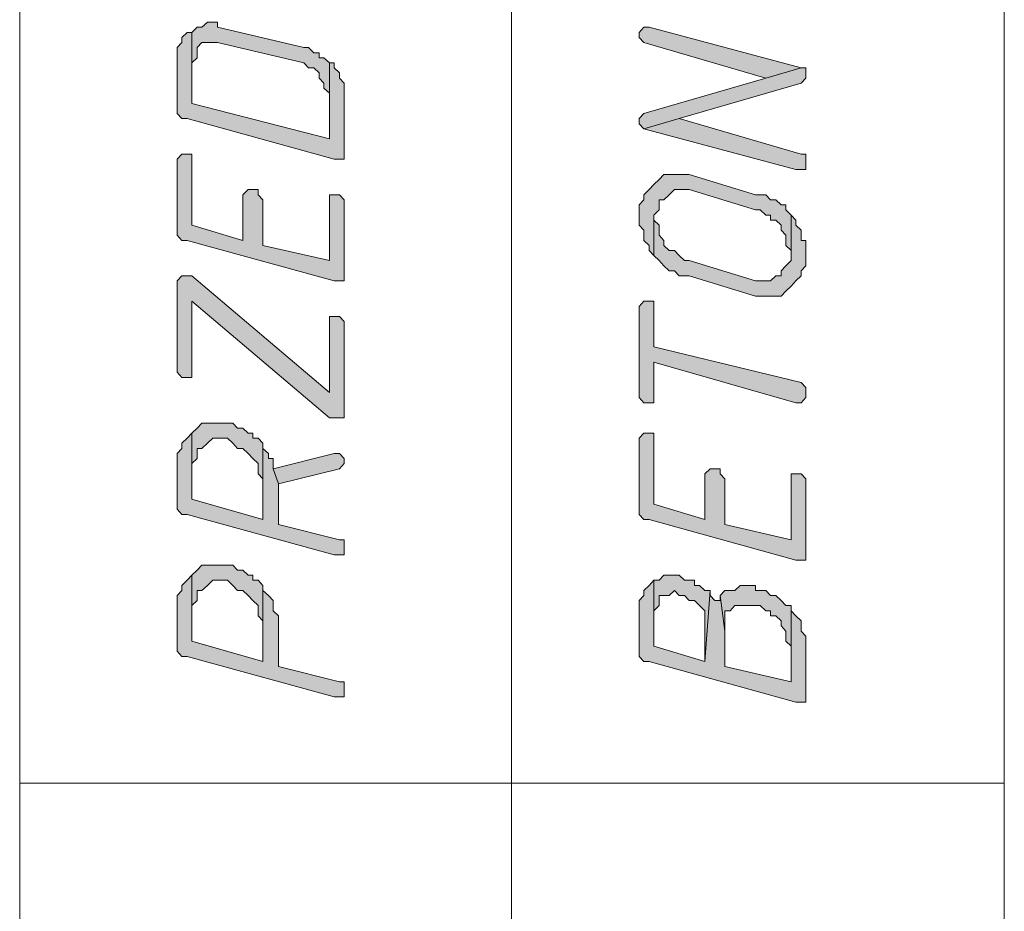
# Model space of a CAD drawing. Header units: inches. Extents: x 1504 to 12593, y -807 to 3183.
# Tile 18 of 256: x 3367 to 3449, y -517 to -443. Entities that reach past the tile are written whole.
import ezdxf

# ---------------------------------------------------------------- set-up
doc = ezdxf.new("R2010")
doc.units = ezdxf.units.IN
doc.header["$MEASUREMENT"] = 0
for name, color, linetype in [('at_Entity', 7, 'Continuous'), ('at_Rect', 7, 'Continuous'), ('at_Solid', 7, 'Continuous')]:
    doc.layers.add(name, color=color, linetype=linetype)

msp = doc.modelspace()

# ---------------------------------------------------------------- hatches: boundary and pattern name
at = {"layer": 'at_Solid', "lineweight": 15}
for points in [[(3380.998, -444.202), (3380.998, -446.736), (3381.444, -446.313), (3381.444, -445.468), (3381.834, -445.048), (3383.118, -445.048), (3390.314, -446.736), (3390.705, -447.159), (3391.151, -447.159), (3391.597, -447.582), (3391.597, -448.002), (3391.988, -448.425), (3391.988, -448.848), (3392.434, -449.271), (3392.434, -453.071), (3392.434, -446.736), (3391.988, -446.313), (3391.597, -446.313), (3391.597, -445.891), (3391.151, -445.891), (3390.705, -445.468), (3390.314, -445.468), (3383.118, -443.779), (3383.118, -443.356), (3382.281, -443.356), (3381.834, -443.779), (3381.444, -443.779)], [(3418.208, -444.625), (3418.598, -445.048), (3428.752, -448.002), (3431.708, -447.159), (3419.045, -443.779), (3418.598, -443.779), (3418.208, -444.202)], [(3379.77, -446.313), (3379.77, -450.537), (3379.77, -450.959), (3380.161, -451.382), (3380.607, -451.382), (3392.825, -454.762), (3393.661, -454.762), (3393.661, -448.425), (3393.271, -448.002), (3393.271, -447.582), (3392.825, -447.159), (3392.825, -446.736), (3392.434, -446.736), (3392.434, -453.071), (3380.998, -450.116), (3380.998, -444.202), (3380.607, -444.202), (3380.161, -444.625), (3380.161, -445.048), (3379.77, -445.468), (3379.77, -445.891)], [(3418.208, -451.805), (3418.598, -452.228), (3421.555, -451.382), (3431.708, -448.425), (3432.099, -448.002), (3432.099, -447.582), (3432.099, -447.159), (3431.708, -447.159), (3428.752, -448.002), (3418.598, -450.959), (3418.208, -451.382)], [(3418.598, -452.228), (3431.262, -455.605), (3432.099, -455.605), (3432.099, -454.762), (3432.099, -454.34), (3431.708, -454.34), (3421.555, -451.382)], [(3379.77, -455.185), (3379.77, -460.674), (3379.77, -461.097), (3380.161, -461.52), (3380.607, -461.52), (3392.825, -464.9), (3393.661, -464.9), (3393.661, -458.14), (3393.271, -457.719), (3392.434, -457.719), (3392.434, -463.209), (3386.911, -461.943), (3386.911, -458.14), (3386.521, -457.719), (3386.521, -457.297), (3385.684, -457.297), (3385.238, -457.719), (3385.238, -461.52), (3380.998, -460.254), (3380.998, -454.34), (3380.161, -454.34), (3379.77, -454.762)], [(3418.208, -459.408), (3418.208, -460.254), (3418.598, -460.674), (3418.598, -461.52), (3419.045, -461.943), (3419.045, -462.365), (3419.435, -462.788), (3419.435, -459.408), (3419.882, -458.986), (3419.882, -458.14), (3420.272, -458.14), (3420.718, -457.719), (3421.165, -457.297), (3422.392, -457.297), (3427.915, -458.986), (3428.305, -458.986), (3428.752, -459.408), (3429.142, -459.408), (3429.142, -459.831), (3429.589, -459.831), (3430.035, -460.254), (3430.035, -460.674), (3430.425, -461.097), (3430.425, -461.943), (3430.872, -462.365), (3430.872, -462.788), (3430.872, -459.408), (3430.425, -458.986), (3430.425, -458.563), (3430.035, -458.563), (3429.589, -458.14), (3429.142, -458.14), (3428.752, -457.719), (3427.915, -457.719), (3422.392, -456.028), (3420.272, -456.028), (3419.882, -456.451), (3419.435, -456.874), (3419.045, -457.297), (3418.598, -457.719), (3418.598, -458.14), (3418.208, -458.563), (3418.208, -458.986)], [(3419.435, -462.788), (3419.882, -463.209), (3420.272, -463.632), (3420.718, -464.054), (3421.165, -464.054), (3421.555, -464.477), (3422.392, -464.477), (3427.915, -466.166), (3430.035, -466.166), (3430.425, -465.743), (3430.872, -465.322), (3431.262, -464.9), (3431.708, -464.477), (3431.708, -464.054), (3432.099, -463.632), (3432.099, -462.788), (3432.099, -461.52), (3431.708, -461.52), (3431.708, -460.674), (3431.262, -460.254), (3431.262, -459.831), (3430.872, -459.408), (3430.872, -462.788), (3430.872, -463.209), (3430.425, -463.632), (3430.035, -464.054), (3430.035, -464.477), (3429.589, -464.477), (3429.142, -464.9), (3427.915, -464.9), (3422.392, -463.209), (3422.001, -463.209), (3421.555, -462.788), (3421.165, -462.365), (3420.718, -462.365), (3420.272, -461.943), (3420.272, -461.52), (3419.882, -461.097), (3419.882, -460.254), (3419.435, -459.831), (3419.435, -459.408)], [(3379.77, -465.322), (3379.77, -472.503), (3380.161, -472.926), (3380.998, -472.926), (3380.998, -472.503), (3380.998, -466.589), (3392.434, -476.304), (3393.661, -476.304), (3393.661, -468.278), (3393.271, -467.857), (3392.434, -467.857), (3392.434, -474.192), (3380.998, -464.477), (3380.161, -464.477), (3379.77, -464.9)], [(3418.208, -467.434), (3418.208, -474.615), (3418.598, -475.037), (3419.435, -475.037), (3419.435, -474.615), (3419.435, -471.658), (3431.262, -475.037), (3431.708, -475.037), (3432.099, -474.615), (3432.099, -474.192), (3432.099, -473.769), (3431.708, -473.346), (3419.435, -470.391), (3419.435, -466.589), (3418.598, -466.589), (3418.208, -467.012)], [(3380.998, -477.572), (3380.998, -480.106), (3381.444, -479.683), (3381.444, -478.838), (3381.834, -478.838), (3382.281, -478.415), (3382.727, -477.995), (3383.954, -477.995), (3384.401, -478.415), (3384.791, -478.838), (3385.238, -478.838), (3385.684, -479.261), (3386.074, -479.683), (3386.521, -480.106), (3386.521, -480.95), (3386.911, -481.373), (3386.911, -484.752), (3386.911, -478.415), (3386.521, -477.995), (3386.074, -477.995), (3386.074, -477.572), (3385.684, -477.572), (3385.238, -477.149), (3384.791, -477.149), (3384.401, -476.727), (3381.834, -476.727), (3381.444, -477.149)], [(3379.77, -480.106), (3379.77, -483.484), (3379.77, -483.907), (3380.161, -484.33), (3380.607, -484.33), (3392.825, -487.709), (3393.661, -487.709), (3393.661, -486.864), (3393.661, -486.441), (3393.271, -486.441), (3388.194, -485.175), (3388.194, -481.795), (3387.748, -480.529), (3387.748, -479.683), (3387.357, -479.683), (3387.357, -479.261), (3386.911, -478.838), (3386.911, -478.415), (3386.911, -484.752), (3380.998, -483.063), (3380.998, -477.572), (3380.607, -477.995), (3380.161, -478.415), (3380.161, -478.838), (3379.77, -479.261), (3379.77, -479.683)], [(3418.208, -478.415), (3418.208, -483.907), (3418.208, -484.33), (3418.598, -484.752), (3419.045, -484.752), (3431.262, -488.132), (3432.099, -488.132), (3432.099, -481.373), (3431.708, -480.95), (3430.872, -480.95), (3430.872, -486.441), (3425.349, -485.175), (3425.349, -481.373), (3424.958, -480.95), (3424.958, -480.529), (3424.121, -480.529), (3423.675, -480.95), (3423.675, -484.752), (3419.435, -483.484), (3419.435, -477.572), (3418.598, -477.572), (3418.208, -477.995)], [(3387.748, -480.529), (3388.194, -481.795), (3393.271, -480.529), (3393.661, -480.106), (3393.661, -479.683), (3393.271, -479.261), (3392.825, -479.261)], [(3380.998, -489.399), (3380.998, -491.933), (3381.444, -491.51), (3381.444, -490.667), (3381.834, -490.667), (3382.281, -490.244), (3382.727, -489.821), (3383.954, -489.821), (3384.401, -490.244), (3384.791, -490.667), (3385.238, -490.667), (3385.684, -491.087), (3386.074, -491.51), (3386.521, -491.933), (3386.521, -492.778), (3386.911, -493.201), (3386.911, -496.579), (3386.911, -490.244), (3386.521, -489.821), (3386.074, -489.821), (3386.074, -489.399), (3385.684, -489.399), (3385.238, -488.976), (3384.791, -488.976), (3384.401, -488.553), (3381.834, -488.553), (3381.444, -488.976)], [(3379.77, -491.933), (3379.77, -495.313), (3379.77, -495.736), (3380.161, -496.156), (3380.607, -496.156), (3392.825, -499.536), (3393.661, -499.536), (3393.661, -498.691), (3393.661, -498.27), (3393.271, -498.27), (3388.194, -497.001), (3388.194, -492.778), (3387.748, -492.355), (3387.748, -491.51), (3387.357, -491.087), (3386.911, -490.667), (3386.911, -490.244), (3386.911, -496.579), (3380.998, -494.89), (3380.998, -489.399), (3380.607, -489.821), (3380.161, -490.244), (3380.161, -490.667), (3379.77, -491.087), (3379.77, -491.51)], [(3418.208, -492.355), (3418.208, -495.736), (3418.208, -496.156), (3418.598, -496.579), (3419.045, -496.579), (3431.262, -499.959), (3432.099, -499.959), (3432.099, -495.736), (3432.099, -494.467), (3431.708, -494.045), (3431.708, -493.201), (3431.262, -492.778), (3430.872, -492.355), (3430.872, -491.933), (3430.872, -498.27), (3425.349, -497.001), (3425.349, -494.045), (3424.958, -491.087), (3424.958, -491.51), (3424.512, -491.51), (3424.121, -491.087), (3424.121, -490.667), (3423.675, -496.579), (3419.435, -495.313), (3419.435, -489.821), (3419.045, -490.244), (3418.598, -490.667), (3418.598, -491.087), (3418.208, -491.51), (3418.208, -491.933)], [(3419.435, -489.821), (3419.435, -492.355), (3419.882, -491.933), (3419.882, -491.087), (3420.718, -491.087), (3421.165, -490.667), (3421.555, -491.087), (3422.001, -491.087), (3422.392, -491.51), (3422.838, -491.51), (3423.229, -491.933), (3423.675, -492.355), (3423.675, -496.579), (3424.121, -490.667), (3423.675, -490.667), (3423.229, -490.244), (3422.838, -490.244), (3422.838, -489.821), (3422.001, -489.821), (3421.555, -489.399), (3420.272, -489.399), (3419.882, -489.821)], [(3424.958, -491.087), (3425.349, -494.045), (3425.349, -492.355), (3425.795, -492.355), (3426.185, -491.933), (3428.305, -491.933), (3428.752, -492.355), (3429.142, -492.355), (3429.142, -492.778), (3429.589, -492.778), (3430.035, -493.201), (3430.035, -493.622), (3430.425, -494.045), (3430.425, -494.89), (3430.872, -495.313), (3430.872, -498.27), (3430.872, -491.933), (3430.425, -491.933), (3430.035, -491.51), (3429.589, -491.087), (3429.142, -491.087), (3428.752, -490.667), (3427.915, -490.667), (3427.915, -490.244), (3426.632, -490.244), (3426.185, -490.667), (3425.349, -490.667)]]:
    msp.add_hatch(color=7, dxfattribs=at).paths.add_polyline_path(points)

# ---------------------------------------------------------------- linework, layer by layer
at = {"layer": 'at_Entity', "color": 7, "lineweight": 15}
for p, q in [((3407.608, -591.62), (3407.608, -235.532)), ((3382.281, -443.356), (3381.834, -443.779)), ((3383.118, -443.356), (3382.281, -443.356)), ((3383.118, -443.779), (3383.118, -443.356)), ((3381.444, -443.779), (3380.998, -444.202)), ((3381.834, -443.779), (3381.444, -443.779)), ((3390.314, -445.468), (3383.118, -443.779)), ((3418.598, -443.779), (3418.208, -444.202)), ((3419.045, -443.779), (3418.598, -443.779)), ((3431.708, -447.159), (3419.045, -443.779)), ((3380.607, -444.202), (3380.161, -444.625)), ((3380.161, -444.625), (3380.161, -445.048)), ((3380.998, -444.202), (3380.607, -444.202)), ((3380.998, -444.202), (3380.998, -446.736)), ((3380.998, -450.116), (3380.998, -444.202)), ((3418.208, -444.202), (3418.208, -444.625)), ((3418.208, -444.625), (3418.208, -444.625)), ((3418.208, -444.625), (3418.598, -445.048)), ((3380.161, -445.048), (3379.77, -445.468)), ((3379.77, -445.468), (3379.77, -445.891)), ((3381.444, -445.468), (3381.834, -445.048)), ((3381.444, -446.313), (3381.444, -445.468)), ((3381.444, -445.468), (3381.444, -445.468)), ((3381.834, -445.048), (3383.118, -445.048)), ((3383.118, -445.048), (3390.314, -446.736)), ((3390.705, -445.468), (3390.314, -445.468)), ((3391.151, -445.891), (3390.705, -445.468)), ((3418.598, -445.048), (3418.598, -445.048)), ((3418.598, -445.048), (3428.752, -448.002)), ((3379.77, -445.891), (3379.77, -446.313)), ((3379.77, -446.313), (3379.77, -450.537)), ((3380.998, -446.736), (3381.444, -446.313)), ((3391.597, -445.891), (3391.151, -445.891)), ((3391.597, -446.313), (3391.597, -445.891)), ((3391.988, -446.313), (3391.597, -446.313)), ((3392.434, -446.736), (3391.988, -446.313)), ((3380.998, -446.736), (3380.998, -446.736)), ((3390.314, -446.736), (3390.314, -446.736)), ((3390.314, -446.736), (3390.705, -447.159)), ((3390.705, -447.159), (3391.151, -447.159)), ((3391.151, -447.159), (3391.597, -447.582)), ((3392.434, -453.071), (3392.434, -446.736)), ((3392.825, -446.736), (3392.434, -446.736)), ((3392.434, -446.736), (3392.434, -453.071)), ((3392.825, -447.159), (3392.825, -446.736)), ((3393.271, -447.582), (3392.825, -447.159)), ((3428.752, -448.002), (3431.708, -447.159)), ((3431.708, -447.159), (3428.752, -448.002)), ((3432.099, -447.159), (3431.708, -447.159)), ((3432.099, -447.582), (3432.099, -447.159)), ((3391.597, -447.582), (3391.597, -448.002)), ((3391.597, -448.002), (3391.597, -448.002)), ((3391.597, -448.002), (3391.988, -448.425)), ((3393.271, -448.002), (3393.271, -447.582)), ((3393.271, -447.582), (3393.271, -447.582)), ((3393.661, -448.425), (3393.271, -448.002)), ((3428.752, -448.002), (3418.598, -450.959)), ((3431.708, -448.425), (3432.099, -448.002)), ((3432.099, -448.002), (3432.099, -447.582)), ((3391.988, -448.425), (3391.988, -448.848)), ((3391.988, -448.848), (3392.434, -449.271)), ((3393.661, -454.762), (3393.661, -448.425)), ((3421.555, -451.382), (3431.708, -448.425)), ((3431.708, -448.425), (3431.708, -448.425)), ((3392.434, -449.271), (3392.434, -453.071)), ((3379.77, -450.537), (3379.77, -450.959)), ((3392.434, -453.071), (3380.998, -450.116)), ((3379.77, -450.959), (3380.161, -451.382)), ((3380.161, -451.382), (3380.607, -451.382)), ((3380.607, -451.382), (3392.825, -454.762)), ((3418.598, -450.959), (3418.208, -451.382)), ((3418.208, -451.382), (3418.208, -451.805)), ((3418.598, -450.959), (3418.598, -450.959)), ((3421.555, -451.382), (3418.598, -452.228)), ((3418.598, -452.228), (3421.555, -451.382)), ((3431.708, -454.34), (3421.555, -451.382)), ((3418.208, -451.805), (3418.208, -451.805)), ((3418.208, -451.805), (3418.598, -452.228)), ((3418.598, -452.228), (3431.262, -455.605)), ((3418.598, -452.228), (3418.598, -452.228)), ((3380.161, -454.34), (3379.77, -454.762)), ((3379.77, -454.762), (3379.77, -455.185)), ((3380.998, -454.34), (3380.161, -454.34)), ((3380.998, -460.254), (3380.998, -454.34)), ((3392.825, -454.762), (3393.661, -454.762)), ((3432.099, -454.34), (3431.708, -454.34)), ((3432.099, -454.762), (3432.099, -454.34)), ((3432.099, -455.605), (3432.099, -454.762)), ((3379.77, -455.185), (3379.77, -460.674)), ((3431.262, -455.605), (3432.099, -455.605)), ((3419.882, -456.451), (3419.435, -456.874)), ((3420.272, -456.028), (3419.882, -456.451)), ((3419.882, -456.451), (3419.882, -456.451)), ((3422.392, -456.028), (3420.272, -456.028)), ((3427.915, -457.719), (3422.392, -456.028)), ((3419.435, -456.874), (3419.045, -457.297)), ((3385.684, -457.297), (3385.238, -457.719)), ((3385.238, -457.719), (3385.238, -461.52)), ((3386.521, -457.297), (3385.684, -457.297)), ((3386.521, -457.719), (3386.521, -457.297)), ((3386.911, -458.14), (3386.521, -457.719)), ((3393.271, -457.719), (3392.434, -457.719)), ((3392.434, -457.719), (3392.434, -463.209)), ((3393.661, -458.14), (3393.271, -457.719)), ((3419.045, -457.297), (3418.598, -457.719)), ((3418.598, -457.719), (3418.598, -458.14)), ((3419.045, -457.297), (3419.045, -457.297)), ((3420.272, -458.14), (3420.718, -457.719)), ((3420.718, -457.719), (3421.165, -457.297)), ((3420.718, -457.719), (3420.718, -457.719)), ((3421.165, -457.297), (3422.392, -457.297)), ((3422.392, -457.297), (3427.915, -458.986)), ((3428.752, -457.719), (3427.915, -457.719)), ((3429.142, -458.14), (3428.752, -457.719)), ((3386.911, -461.943), (3386.911, -458.14)), ((3393.661, -464.9), (3393.661, -458.14)), ((3418.598, -458.14), (3418.208, -458.563)), ((3418.208, -458.563), (3418.208, -458.986)), ((3419.882, -458.986), (3419.882, -458.14)), ((3419.882, -458.14), (3420.272, -458.14)), ((3429.589, -458.14), (3429.142, -458.14)), ((3430.035, -458.563), (3429.589, -458.14)), ((3430.425, -458.563), (3430.035, -458.563)), ((3430.425, -458.986), (3430.425, -458.563)), ((3418.208, -458.986), (3418.208, -459.408)), ((3418.208, -459.408), (3418.208, -460.254)), ((3419.435, -459.408), (3419.882, -458.986)), ((3419.435, -459.831), (3419.435, -459.408)), ((3419.435, -459.408), (3419.435, -462.788)), ((3419.435, -462.788), (3419.435, -459.408)), ((3419.435, -459.408), (3419.435, -459.408)), ((3427.915, -458.986), (3428.305, -458.986)), ((3428.305, -458.986), (3428.752, -459.408)), ((3428.752, -459.408), (3429.142, -459.408)), ((3429.142, -459.408), (3429.142, -459.831)), ((3430.872, -459.408), (3430.425, -458.986)), ((3431.262, -459.831), (3430.872, -459.408)), ((3430.872, -459.408), (3430.872, -462.788)), ((3430.872, -462.788), (3430.872, -459.408)), ((3385.238, -461.52), (3380.998, -460.254)), ((3418.208, -460.254), (3418.598, -460.674)), ((3419.882, -460.254), (3419.435, -459.831)), ((3419.882, -461.097), (3419.882, -460.254)), ((3429.142, -459.831), (3429.589, -459.831)), ((3429.589, -459.831), (3430.035, -460.254)), ((3430.035, -460.254), (3430.035, -460.674)), ((3431.262, -460.254), (3431.262, -459.831)), ((3431.708, -460.674), (3431.262, -460.254)), ((3379.77, -460.674), (3379.77, -461.097)), ((3379.77, -461.097), (3380.161, -461.52)), ((3418.598, -460.674), (3418.598, -461.52)), ((3420.272, -461.52), (3419.882, -461.097)), ((3430.035, -460.674), (3430.425, -461.097)), ((3430.425, -461.097), (3430.425, -461.943)), ((3431.708, -461.52), (3431.708, -460.674)), ((3380.161, -461.52), (3380.607, -461.52)), ((3380.607, -461.52), (3392.825, -464.9)), ((3392.434, -463.209), (3386.911, -461.943)), ((3418.598, -461.52), (3419.045, -461.943)), ((3419.045, -461.943), (3419.045, -462.365)), ((3420.272, -461.943), (3420.272, -461.52)), ((3420.718, -462.365), (3420.272, -461.943)), ((3430.425, -461.943), (3430.872, -462.365)), ((3432.099, -461.52), (3431.708, -461.52)), ((3432.099, -462.788), (3432.099, -461.52)), ((3419.045, -462.365), (3419.435, -462.788)), ((3419.435, -462.788), (3419.882, -463.209)), ((3421.165, -462.365), (3420.718, -462.365)), ((3421.555, -462.788), (3421.165, -462.365)), ((3422.001, -463.209), (3421.555, -462.788)), ((3421.555, -462.788), (3421.555, -462.788)), ((3430.872, -462.365), (3430.872, -462.788)), ((3430.872, -462.788), (3430.872, -463.209)), ((3432.099, -463.632), (3432.099, -462.788)), ((3419.882, -463.209), (3420.272, -463.632)), ((3420.272, -463.632), (3420.272, -463.632)), ((3420.272, -463.632), (3420.718, -464.054)), ((3422.392, -463.209), (3422.001, -463.209)), ((3427.915, -464.9), (3422.392, -463.209)), ((3430.425, -463.632), (3430.035, -464.054)), ((3430.872, -463.209), (3430.425, -463.632)), ((3430.425, -463.632), (3430.425, -463.632)), ((3431.708, -464.054), (3432.099, -463.632)), ((3380.161, -464.477), (3379.77, -464.9)), ((3380.998, -464.477), (3380.161, -464.477)), ((3392.434, -474.192), (3380.998, -464.477)), ((3420.718, -464.054), (3421.165, -464.054)), ((3421.165, -464.054), (3421.555, -464.477)), ((3421.555, -464.477), (3422.392, -464.477)), ((3422.392, -464.477), (3427.915, -466.166)), ((3429.589, -464.477), (3429.142, -464.9)), ((3430.035, -464.477), (3429.589, -464.477)), ((3430.035, -464.054), (3430.035, -464.477)), ((3431.262, -464.9), (3431.708, -464.477)), ((3431.708, -464.477), (3431.708, -464.054)), ((3379.77, -464.9), (3379.77, -465.322)), ((3379.77, -465.322), (3379.77, -472.503)), ((3392.825, -464.9), (3393.661, -464.9)), ((3429.142, -464.9), (3427.915, -464.9)), ((3430.425, -465.743), (3430.872, -465.322)), ((3430.872, -465.322), (3431.262, -464.9)), ((3430.872, -465.322), (3430.872, -465.322)), ((3427.915, -466.166), (3430.035, -466.166)), ((3430.035, -466.166), (3430.425, -465.743)), ((3430.425, -465.743), (3430.425, -465.743)), ((3380.998, -472.503), (3380.998, -466.589)), ((3380.998, -466.589), (3392.434, -476.304)), ((3418.598, -466.589), (3418.208, -467.012)), ((3418.208, -467.012), (3418.208, -467.434)), ((3419.435, -466.589), (3418.598, -466.589)), ((3419.435, -470.391), (3419.435, -466.589)), ((3393.271, -467.857), (3392.434, -467.857)), ((3392.434, -467.857), (3392.434, -474.192)), ((3393.661, -468.278), (3393.271, -467.857)), ((3418.208, -467.434), (3418.208, -474.615)), ((3393.661, -476.304), (3393.661, -468.278)), ((3393.661, -468.278), (3393.661, -468.278)), ((3431.708, -473.346), (3419.435, -470.391)), ((3419.435, -474.615), (3419.435, -471.658)), ((3419.435, -471.658), (3431.262, -475.037)), ((3379.77, -472.503), (3379.77, -472.503)), ((3379.77, -472.503), (3380.161, -472.926)), ((3380.998, -472.926), (3380.998, -472.503)), ((3380.161, -472.926), (3380.998, -472.926)), ((3432.099, -473.769), (3431.708, -473.346)), ((3432.099, -474.192), (3432.099, -473.769)), ((3432.099, -474.615), (3432.099, -474.192)), ((3418.208, -474.615), (3418.208, -474.615)), ((3418.208, -474.615), (3418.598, -475.037)), ((3418.598, -475.037), (3419.435, -475.037)), ((3419.435, -475.037), (3419.435, -474.615)), ((3431.262, -475.037), (3431.708, -475.037)), ((3431.708, -475.037), (3432.099, -474.615)), ((3381.834, -476.727), (3381.444, -477.149)), ((3384.401, -476.727), (3381.834, -476.727)), ((3384.791, -477.149), (3384.401, -476.727)), ((3392.434, -476.304), (3393.661, -476.304)), ((3380.998, -477.572), (3380.607, -477.995)), ((3381.444, -477.149), (3380.998, -477.572)), ((3380.998, -477.572), (3380.998, -480.106)), ((3380.998, -483.063), (3380.998, -477.572)), ((3381.444, -477.149), (3381.444, -477.149)), ((3385.238, -477.149), (3384.791, -477.149)), ((3385.684, -477.572), (3385.238, -477.149)), ((3386.074, -477.572), (3385.684, -477.572)), ((3386.074, -477.995), (3386.074, -477.572)), ((3418.598, -477.572), (3418.208, -477.995)), ((3419.435, -477.572), (3418.598, -477.572)), ((3419.435, -483.484), (3419.435, -477.572)), ((3380.607, -477.995), (3380.161, -478.415)), ((3380.161, -478.415), (3380.161, -478.838)), ((3380.607, -477.995), (3380.607, -477.995)), ((3381.834, -478.838), (3382.281, -478.415)), ((3382.281, -478.415), (3382.727, -477.995)), ((3382.281, -478.415), (3382.281, -478.415)), ((3382.727, -477.995), (3383.954, -477.995)), ((3383.954, -477.995), (3384.401, -478.415)), ((3384.401, -478.415), (3384.401, -478.415)), ((3384.401, -478.415), (3384.791, -478.838)), ((3386.521, -477.995), (3386.074, -477.995)), ((3386.911, -478.415), (3386.521, -477.995)), ((3386.911, -484.752), (3386.911, -478.415)), ((3386.911, -478.838), (3386.911, -478.415)), ((3386.911, -478.415), (3386.911, -484.752)), ((3418.208, -477.995), (3418.208, -478.415)), ((3418.208, -478.415), (3418.208, -483.907)), ((3380.161, -478.838), (3379.77, -479.261)), ((3379.77, -479.261), (3379.77, -479.683)), ((3381.444, -479.683), (3381.444, -478.838)), ((3381.444, -478.838), (3381.834, -478.838)), ((3384.791, -478.838), (3385.238, -478.838)), ((3385.238, -478.838), (3385.684, -479.261)), ((3385.684, -479.261), (3386.074, -479.683)), ((3387.357, -479.261), (3386.911, -478.838)), ((3387.357, -479.683), (3387.357, -479.261)), ((3392.825, -479.261), (3387.748, -480.529)), ((3393.271, -479.261), (3392.825, -479.261)), ((3393.661, -479.683), (3393.271, -479.261)), ((3379.77, -479.683), (3379.77, -480.106)), ((3379.77, -480.106), (3379.77, -483.484)), ((3380.998, -480.106), (3381.444, -479.683)), ((3380.998, -480.106), (3380.998, -480.106)), ((3386.074, -479.683), (3386.074, -479.683)), ((3386.074, -479.683), (3386.521, -480.106)), ((3386.521, -480.106), (3386.521, -480.95)), ((3387.748, -479.683), (3387.357, -479.683)), ((3387.748, -480.529), (3387.748, -479.683)), ((3393.271, -480.529), (3393.661, -480.106)), ((3393.661, -480.106), (3393.661, -479.683)), ((3393.661, -479.683), (3393.661, -479.683)), ((3386.521, -480.95), (3386.911, -481.373)), ((3387.748, -480.529), (3388.194, -481.795)), ((3388.194, -481.795), (3387.748, -480.529)), ((3388.194, -481.795), (3393.271, -480.529)), ((3393.271, -480.529), (3393.271, -480.529)), ((3424.121, -480.529), (3423.675, -480.95)), ((3423.675, -480.95), (3423.675, -484.752)), ((3424.958, -480.529), (3424.121, -480.529)), ((3424.958, -480.95), (3424.958, -480.529)), ((3425.349, -481.373), (3424.958, -480.95)), ((3431.708, -480.95), (3430.872, -480.95)), ((3430.872, -480.95), (3430.872, -486.441)), ((3432.099, -481.373), (3431.708, -480.95)), ((3386.911, -481.373), (3386.911, -484.752)), ((3388.194, -485.175), (3388.194, -481.795)), ((3425.349, -485.175), (3425.349, -481.373)), ((3432.099, -488.132), (3432.099, -481.373)), ((3379.77, -483.484), (3379.77, -483.907)), ((3386.911, -484.752), (3380.998, -483.063)), ((3423.675, -484.752), (3419.435, -483.484)), ((3379.77, -483.907), (3380.161, -484.33)), ((3380.161, -484.33), (3380.607, -484.33)), ((3380.607, -484.33), (3392.825, -487.709)), ((3418.208, -483.907), (3418.208, -484.33)), ((3418.208, -484.33), (3418.598, -484.752)), ((3418.598, -484.752), (3419.045, -484.752)), ((3419.045, -484.752), (3431.262, -488.132)), ((3393.271, -486.441), (3388.194, -485.175)), ((3430.872, -486.441), (3425.349, -485.175)), ((3393.661, -486.441), (3393.271, -486.441)), ((3393.661, -486.864), (3393.661, -486.441)), ((3393.661, -487.709), (3393.661, -486.864)), ((3392.825, -487.709), (3393.661, -487.709)), ((3431.262, -488.132), (3432.099, -488.132)), ((3381.444, -488.976), (3380.998, -489.399)), ((3381.834, -488.553), (3381.444, -488.976)), ((3381.444, -488.976), (3381.444, -488.976)), ((3384.401, -488.553), (3381.834, -488.553)), ((3384.791, -488.976), (3384.401, -488.553)), ((3385.238, -488.976), (3384.791, -488.976)), ((3385.684, -489.399), (3385.238, -488.976)), ((3380.607, -489.821), (3380.161, -490.244)), ((3380.998, -489.399), (3380.607, -489.821)), ((3380.607, -489.821), (3380.607, -489.821)), ((3380.998, -489.399), (3380.998, -491.933)), ((3380.998, -494.89), (3380.998, -489.399)), ((3382.281, -490.244), (3382.727, -489.821)), ((3382.727, -489.821), (3383.954, -489.821)), ((3383.954, -489.821), (3384.401, -490.244)), ((3386.074, -489.399), (3385.684, -489.399)), ((3386.074, -489.821), (3386.074, -489.399)), ((3386.521, -489.821), (3386.074, -489.821)), ((3386.911, -490.244), (3386.521, -489.821)), ((3419.435, -489.821), (3419.045, -490.244)), ((3419.435, -489.821), (3419.435, -492.355)), ((3419.882, -489.821), (3419.435, -489.821)), ((3419.435, -495.313), (3419.435, -489.821)), ((3420.272, -489.399), (3419.882, -489.821)), ((3421.555, -489.399), (3420.272, -489.399)), ((3422.001, -489.821), (3421.555, -489.399)), ((3422.838, -489.821), (3422.001, -489.821)), ((3422.838, -490.244), (3422.838, -489.821)), ((3380.161, -490.667), (3379.77, -491.087)), ((3380.161, -490.244), (3380.161, -490.667)), ((3381.444, -491.51), (3381.444, -490.667)), ((3381.444, -490.667), (3381.834, -490.667)), ((3381.834, -490.667), (3382.281, -490.244)), ((3382.281, -490.244), (3382.281, -490.244)), ((3384.401, -490.244), (3384.401, -490.244)), ((3384.401, -490.244), (3384.791, -490.667)), ((3384.791, -490.667), (3385.238, -490.667)), ((3385.238, -490.667), (3385.684, -491.087)), ((3386.911, -496.579), (3386.911, -490.244)), ((3386.911, -490.667), (3386.911, -490.244)), ((3386.911, -490.244), (3386.911, -496.579)), ((3387.357, -491.087), (3386.911, -490.667)), ((3419.045, -490.244), (3418.598, -490.667)), ((3418.598, -490.667), (3418.598, -491.087)), ((3419.045, -490.244), (3419.045, -490.244)), ((3420.718, -491.087), (3421.165, -490.667)), ((3421.165, -490.667), (3421.165, -490.667)), ((3421.165, -490.667), (3421.555, -491.087)), ((3423.229, -490.244), (3422.838, -490.244)), ((3423.675, -490.667), (3423.229, -490.244)), ((3423.675, -496.579), (3424.121, -490.667)), ((3424.121, -490.667), (3423.675, -490.667)), ((3424.121, -490.667), (3423.675, -496.579)), ((3424.121, -491.087), (3424.121, -490.667)), ((3425.349, -490.667), (3424.958, -491.087)), ((3426.185, -490.667), (3425.349, -490.667)), ((3426.632, -490.244), (3426.185, -490.667)), ((3427.915, -490.244), (3426.632, -490.244)), ((3427.915, -490.667), (3427.915, -490.244)), ((3428.752, -490.667), (3427.915, -490.667)), ((3429.142, -491.087), (3428.752, -490.667)), ((3379.77, -491.087), (3379.77, -491.51)), ((3379.77, -491.51), (3379.77, -491.933)), ((3380.998, -491.933), (3381.444, -491.51)), ((3385.684, -491.087), (3386.074, -491.51)), ((3386.074, -491.51), (3386.074, -491.51)), ((3386.074, -491.51), (3386.521, -491.933)), ((3387.748, -491.51), (3387.357, -491.087)), ((3387.357, -491.087), (3387.357, -491.087)), ((3387.748, -492.355), (3387.748, -491.51)), ((3418.598, -491.087), (3418.208, -491.51)), ((3418.208, -491.51), (3418.208, -491.933)), ((3419.882, -491.933), (3419.882, -491.087)), ((3419.882, -491.087), (3420.718, -491.087)), ((3421.555, -491.087), (3422.001, -491.087)), ((3422.001, -491.087), (3422.392, -491.51)), ((3422.392, -491.51), (3422.838, -491.51)), ((3422.838, -491.51), (3423.229, -491.933)), ((3424.512, -491.51), (3424.121, -491.087)), ((3424.958, -491.51), (3424.512, -491.51)), ((3424.958, -491.087), (3425.349, -494.045)), ((3425.349, -494.045), (3424.958, -491.087)), ((3424.958, -491.087), (3424.958, -491.51)), ((3429.589, -491.087), (3429.142, -491.087)), ((3430.035, -491.51), (3429.589, -491.087)), ((3430.425, -491.933), (3430.035, -491.51)), ((3430.035, -491.51), (3430.035, -491.51)), ((3379.77, -491.933), (3379.77, -495.313)), ((3380.998, -491.933), (3380.998, -491.933)), ((3386.521, -491.933), (3386.521, -492.778)), ((3388.194, -492.778), (3387.748, -492.355)), ((3418.208, -491.933), (3418.208, -492.355)), ((3418.208, -492.355), (3418.208, -495.736)), ((3419.435, -492.355), (3419.882, -491.933)), ((3419.435, -492.355), (3419.435, -492.355)), ((3423.229, -491.933), (3423.229, -491.933)), ((3423.229, -491.933), (3423.675, -492.355)), ((3423.675, -492.355), (3423.675, -496.579)), ((3425.349, -494.045), (3425.349, -492.355)), ((3425.349, -492.355), (3425.795, -492.355)), ((3425.795, -492.355), (3426.185, -491.933)), ((3426.185, -491.933), (3428.305, -491.933)), ((3428.305, -491.933), (3428.752, -492.355)), ((3428.752, -492.355), (3429.142, -492.355)), ((3429.142, -492.355), (3429.142, -492.778)), ((3430.872, -491.933), (3430.425, -491.933)), ((3430.872, -498.27), (3430.872, -491.933)), ((3430.872, -492.355), (3430.872, -491.933)), ((3430.872, -491.933), (3430.872, -498.27)), ((3431.262, -492.778), (3430.872, -492.355)), ((3386.521, -492.778), (3386.911, -493.201)), ((3386.911, -493.201), (3386.911, -496.579)), ((3388.194, -497.001), (3388.194, -492.778)), ((3429.142, -492.778), (3429.589, -492.778)), ((3429.589, -492.778), (3430.035, -493.201)), ((3430.035, -493.201), (3430.035, -493.622)), ((3431.708, -493.201), (3431.262, -492.778)), ((3431.262, -492.778), (3431.262, -492.778)), ((3431.708, -494.045), (3431.708, -493.201)), ((3425.349, -497.001), (3425.349, -494.045)), ((3430.035, -493.622), (3430.425, -494.045)), ((3430.425, -494.045), (3430.425, -494.89)), ((3432.099, -494.467), (3431.708, -494.045)), ((3386.911, -496.579), (3380.998, -494.89)), ((3430.425, -494.89), (3430.872, -495.313)), ((3432.099, -495.736), (3432.099, -494.467)), ((3379.77, -495.313), (3379.77, -495.736)), ((3379.77, -495.736), (3380.161, -496.156)), ((3418.208, -495.736), (3418.208, -496.156)), ((3423.675, -496.579), (3419.435, -495.313)), ((3430.872, -495.313), (3430.872, -498.27)), ((3432.099, -499.959), (3432.099, -495.736)), ((3380.161, -496.156), (3380.607, -496.156)), ((3380.607, -496.156), (3392.825, -499.536)), ((3418.208, -496.156), (3418.598, -496.579)), ((3418.598, -496.579), (3419.045, -496.579)), ((3419.045, -496.579), (3431.262, -499.959)), ((3393.271, -498.27), (3388.194, -497.001)), ((3430.872, -498.27), (3425.349, -497.001)), ((3393.661, -498.27), (3393.271, -498.27)), ((3393.661, -498.691), (3393.661, -498.27)), ((3393.661, -499.536), (3393.661, -498.691)), ((3392.825, -499.536), (3393.661, -499.536)), ((3431.262, -499.959), (3432.099, -499.959)), ((3366.66, -506.716), (3448.612, -506.716))]:
    msp.add_line(p, q, dxfattribs=at)
at = {"layer": 'at_Rect', "color": 7, "lineweight": 15}
for p, q in [((3366.668, -345.36), (3366.668, -591.62)), ((3448.612, -591.62), (3448.612, -345.36))]:
    msp.add_line(p, q, dxfattribs=at)

doc.saveas('drawing.dxf')
